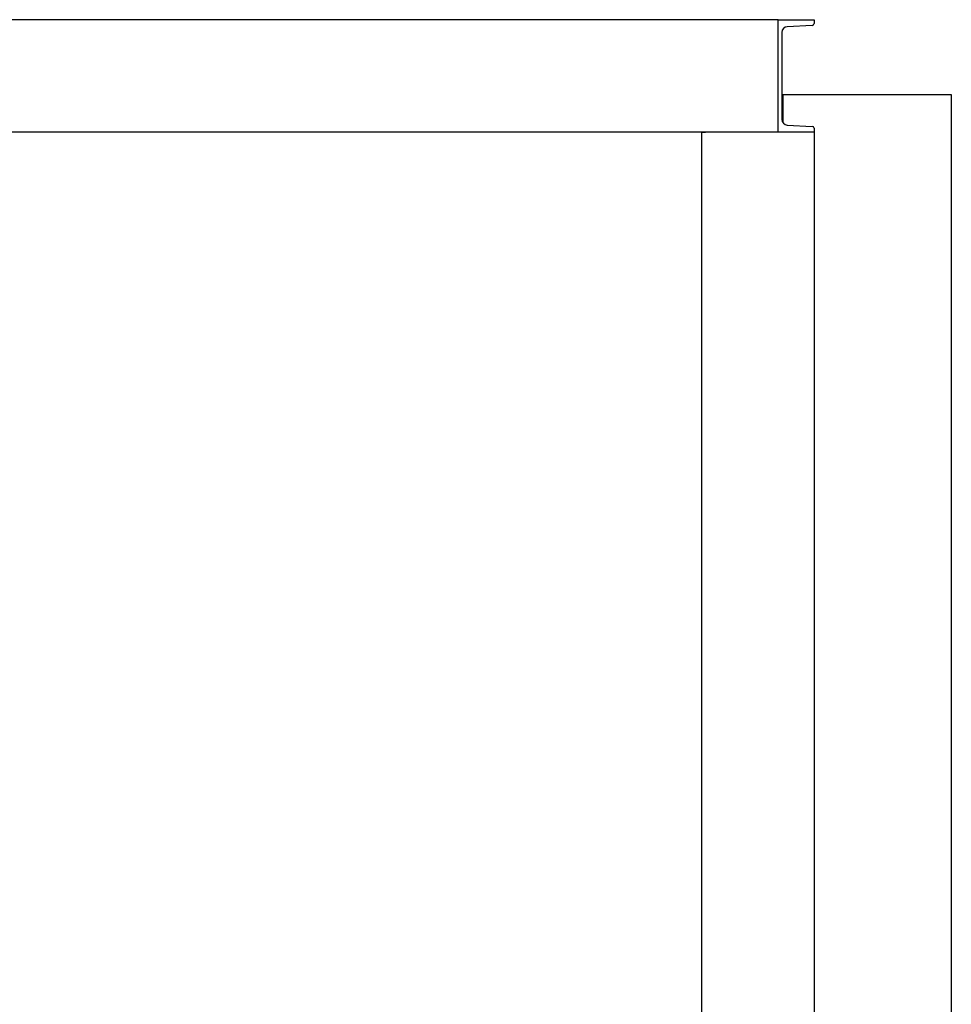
# Model space of a CAD drawing. Header units: inches. Extents: x 5 to 1128, y -85 to 748.
# Tile 255 of 256: x 222 to 272, y 388 to 440. Entities that reach past the tile are written whole.
import ezdxf

# ---------------------------------------------------------------- set-up
doc = ezdxf.new("R2010")
doc.units = ezdxf.units.IN
doc.header["$LTSCALE"] = 32
doc.header["$MEASUREMENT"] = 0
doc.layers.add('Visible (ANSI)', color=7, linetype='Continuous', lineweight=30)

msp = doc.modelspace()

# ---------------------------------------------------------------- linework, layer by layer
at = {"layer": 'Visible (ANSI)'}
for p, q in [((262.43226, 440.48367), (141.68226, 440.48367)), ((262.43226, 434.48367), (262.43226, 440.48367)), ((262.43226, 440.48367), (264.35226, 440.48367)), ((264.35226, 440.48367), (264.35226, 440.27662)), ((264.26129, 440.18075), (262.91954, 440.11045)), ((262.63226, 439.80772), (262.63226, 435.15962)), ((262.63226, 436.48367), (262.68226, 436.48367)), ((262.68226, 436.34917), (262.63226, 436.34917)), ((262.68226, 436.48367), (271.68226, 436.48367)), ((262.68226, 436.48367), (262.68226, 434.99284)), ((271.68226, 436.48367), (271.68226, 360.48367)), ((262.91954, 434.85689), (264.26129, 434.78658)), ((262.43226, 434.48367), (141.68226, 434.48367)), ((258.35226, 434.48367), (258.35226, 360.48367)), ((258.35226, 434.48367), (258.55931, 434.48367)), ((264.35226, 434.48367), (262.43226, 434.48367)), ((264.35226, 434.69072), (264.35226, 434.48367)), ((264.35226, 434.48367), (264.35226, 360.48367))]:
    msp.add_line(p, q, dxfattribs=at)
for centre, radius, start, end in [((262.9354, 439.80772), 0.30314, 92.999556, 180), ((264.25626, 440.27662), 0.096, 272.999556, 0), ((262.9354, 435.15962), 0.30314, 180, 267.000444), ((264.25626, 434.69072), 0.096, 0, 87.000444)]:
    msp.add_arc(centre, radius, start, end, dxfattribs=at)

doc.saveas('drawing.dxf')
